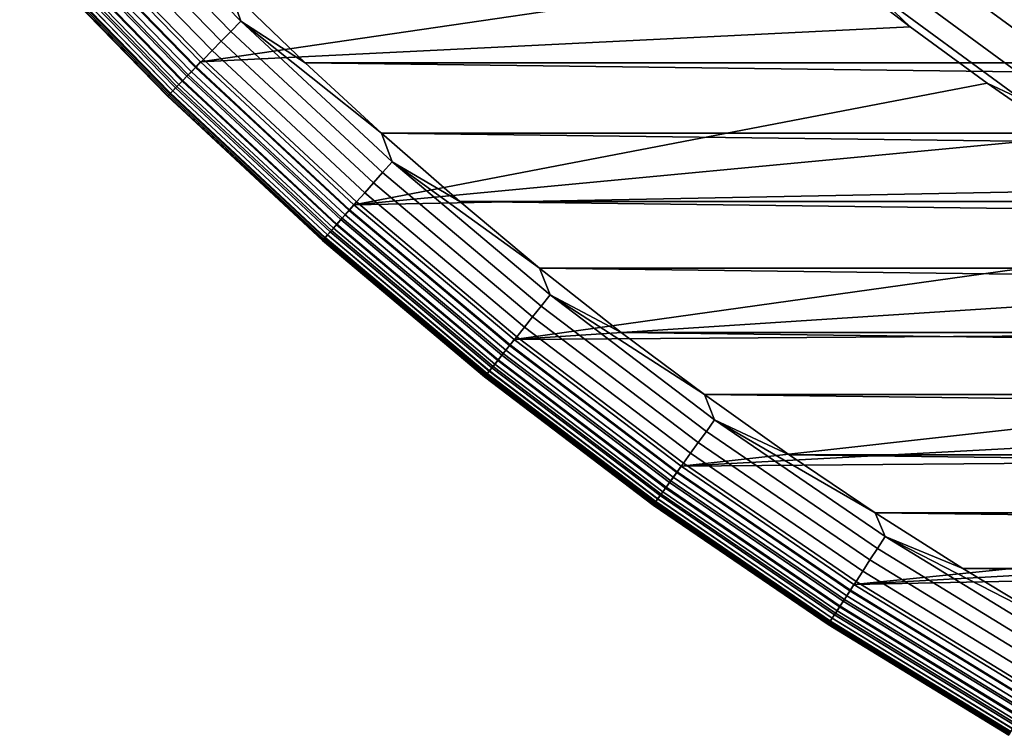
# Model space of a CAD drawing. Header units: metres. Extents: x -28 to 70, y -218 to 28.
# Tile 1 of 256: x -13.03 to -8.91, y -215.36 to -212.37. Entities that reach past the tile are written whole.
import ezdxf

# ---------------------------------------------------------------- set-up
doc = ezdxf.new("R2010")
doc.units = ezdxf.units.M
doc.layers.add('solid_10_261_432_XXX', color=7, linetype='CONTINUOUS')

msp = doc.modelspace()

# ---------------------------------------------------------------- linework, layer by layer
at = {"layer": 'solid_10_261_432_XXX'}
for points in [[(-12.146978, -212.416031, 225.514542), (-12.751918, -211.793884, 225.514542), (-12.708275, -211.75351, 225.503647), (-12.105405, -212.37355, 225.503647)], [(-12.105405, -212.37355, 225.503647), (-12.708275, -211.75351, 225.503647), (-12.148787, -212.246201, 225.5)], [(-12.187328, -212.457275, 225.532532), (-12.794278, -211.833054, 225.532532), (-12.751918, -211.793884, 225.514542), (-12.146978, -212.416031, 225.514542)], [(-12.225865, -212.496674, 225.557358), (-12.834734, -211.870468, 225.557358), (-12.794278, -211.833054, 225.532532), (-12.187328, -212.457275, 225.532532)], [(-12.262027, -212.53363, 225.588638), (-12.872696, -211.905579, 225.588638), (-12.834734, -211.870468, 225.557358), (-12.225865, -212.496674, 225.557358)], [(-12.32515, -212.59816, 225.668716), (-12.938964, -211.966873, 225.668716), (-12.907609, -211.937881, 225.625946), (-12.295283, -212.567627, 225.625946)], [(-12.292845, -212.56514, 235.497986), (-12.905048, -211.935501, 235.497986), (-12.925543, -211.954468, 235.491943), (-12.312367, -212.585083, 235.491943)], [(-12.295283, -212.567627, 225.625946), (-12.907609, -211.937881, 225.625946), (-12.872696, -211.905579, 225.588638), (-12.262027, -212.53363, 225.588638)], [(-12.292845, -212.56514, 235.497986), (-12.273707, -212.544266, 235.5), (-12.884942, -211.915573, 235.5), (-12.905048, -211.935501, 235.497986)], [(-12.273707, -212.544266, 235.5), (-9.619459, -212.153854, 235.5), (-9.929191, -211.902145, 235.5), (-12.884942, -211.915573, 235.5)], [(-8.603522, -212.361023, 294.529877), (-9.218554, -211.909393, 294.529877), (-9.336318, -212.061523, 293.152618), (-8.713428, -212.518921, 293.152618)], [(-12.351191, -212.624771, 225.716309), (-12.966301, -211.992157, 225.716309), (-12.938964, -211.966873, 225.668716), (-12.32515, -212.59816, 225.668716)], [(-12.331087, -212.604218, 235.481964), (-12.945195, -211.972641, 235.481964), (-12.963605, -211.98967, 235.468292), (-12.348624, -212.622147, 235.468292)], [(-12.312367, -212.585083, 235.491943), (-12.925543, -211.954468, 235.491943), (-12.945195, -211.972641, 235.481964), (-12.331087, -212.604218, 235.481964)], [(-12.378746, -212.652939, 235.430984), (-12.995228, -212.018906, 235.430984), (-13.007795, -212.030533, 235.408127), (-12.390718, -212.665176, 235.408127)], [(-12.39033, -212.66478, 225.823212), (-13.00739, -212.030167, 225.823212), (-12.989221, -212.013351, 225.768066), (-12.373023, -212.647095, 225.768066)], [(-12.364619, -212.638504, 235.451187), (-12.980397, -212.005188, 235.451187), (-12.995228, -212.018906, 235.430984), (-12.378746, -212.652939, 235.430984)], [(-12.373023, -212.647095, 225.768066), (-12.989221, -212.013351, 225.768066), (-12.966301, -211.992157, 225.716309), (-12.351191, -212.624771, 225.716309)], [(-12.348624, -212.622147, 235.468292), (-12.963605, -211.98967, 235.468292), (-12.980397, -212.005188, 235.451187), (-12.364619, -212.638504, 235.451187)], [(-13.028484, -212.049667, 225.940384), (-12.410424, -212.685318, 225.940384), (-12.412918, -212.687866, 226), (-13.031102, -212.052094, 226)], [(-12.411504, -212.686417, 235.328369), (-13.029617, -212.05072, 235.328369), (-13.031102, -212.052094, 235.300003), (-12.412918, -212.687866, 235.300003)], [(-12.412918, -212.687866, 235.300003), (-13.031102, -212.052094, 235.300003), (-13.031102, -212.052094, 226), (-12.412918, -212.687866, 226)], [(-12.407265, -212.682083, 235.356277), (-13.025167, -212.0466, 235.356293), (-13.029617, -212.05072, 235.328369), (-12.411504, -212.686417, 235.328369)], [(-12.410424, -212.685318, 225.940384), (-13.028484, -212.049667, 225.940384), (-13.020541, -212.042328, 225.880936), (-12.402858, -212.677582, 225.880936)], [(-12.400289, -212.674957, 235.383057), (-13.017844, -212.039825, 235.383057), (-13.025167, -212.0466, 235.356293), (-12.407265, -212.682083, 235.356277)], [(-12.402858, -212.677582, 225.880936), (-13.020541, -212.042328, 225.880936), (-13.00739, -212.030167, 225.823212), (-12.39033, -212.66478, 225.823212)], [(-12.390718, -212.665176, 235.408127), (-13.007795, -212.030533, 235.408127), (-13.017844, -212.039825, 235.383057), (-12.400289, -212.674957, 235.383057)], [(-8.713428, -212.518921, 293.152618), (-9.336318, -212.061523, 293.152618), (-9.420501, -212.170288, 291.768799), (-8.791994, -212.631805, 291.768799)], [(-12.273707, -212.544266, 235.5), (-9.303324, -212.397507, 235.5), (-9.619459, -212.153854, 235.5)], [(-9.303321, -212.397507, 289), (-9.619447, -212.153854, 289), (-9.619459, -212.153854, 235.5), (-9.303324, -212.397507, 235.5)], [(-9.470968, -212.235489, 290.380646), (-9.619447, -212.153854, 289), (-9.303321, -212.397507, 289)], [(-8.791994, -212.631805, 291.768799), (-9.420501, -212.170288, 291.768799), (-9.470968, -212.235489, 290.380646), (-8.839095, -212.699478, 290.380646)], [(11.83627, -212.548508, 225.5), (-11.836272, -212.548508, 225.5), (-12.148787, -212.246201, 225.5)], [(-12.105405, -212.37355, 225.503647), (-12.148787, -212.246201, 225.5), (-11.836272, -212.548508, 225.5)], [(12.148786, -212.246201, 225.5), (11.83627, -212.548508, 225.5), (-12.148787, -212.246201, 225.5)], [(-8.839095, -212.699478, 290.380646), (-9.470968, -212.235489, 290.380646), (-9.303321, -212.397507, 289), (-8.981027, -212.632935, 289)], [(-11.511721, -213.007202, 225.514542), (-12.146978, -212.416031, 225.514542), (-12.105405, -212.37355, 225.503647), (-11.472322, -212.962692, 225.503647)], [(-12.105405, -212.37355, 225.503647), (-11.836272, -212.548508, 225.5), (-11.516255, -212.842834, 225.5)], [(-11.472322, -212.962692, 225.503647), (-12.105405, -212.37355, 225.503647), (-11.516255, -212.842834, 225.5)], [(-11.631835, -213.141647, 235.5), (-8.981021, -212.63295, 235.5), (-9.303324, -212.397507, 235.5), (-12.273707, -212.544266, 235.5)], [(-11.54996, -213.050415, 225.532532), (-12.187328, -212.457275, 225.532532), (-12.146978, -212.416031, 225.514542), (-11.511721, -213.007202, 225.514542)], [(-8.981027, -212.632935, 289), (-9.303321, -212.397507, 289), (-9.303324, -212.397507, 235.5), (-8.981021, -212.63295, 235.5)], [(-11.586482, -213.091675, 225.557358), (-12.225865, -212.496674, 225.557358), (-12.187328, -212.457275, 225.532532), (-11.54996, -213.050415, 225.532532)], [(-11.620751, -213.130402, 225.588638), (-12.262027, -212.53363, 225.588638), (-12.225865, -212.496674, 225.557358), (-11.586482, -213.091675, 225.557358)], [(-11.652269, -213.166016, 225.625946), (-12.295283, -212.567627, 225.625946), (-12.262027, -212.53363, 225.588638), (-11.620751, -213.130402, 225.588638)], [(-11.649961, -213.163406, 235.497986), (-11.631835, -213.141647, 235.5), (-12.273707, -212.544266, 235.5), (-12.292845, -212.56514, 235.497986)], [(11.516256, -212.842834, 225.5), (-11.516255, -212.842834, 225.5), (-11.836272, -212.548508, 225.5)], [(11.83627, -212.548508, 225.5), (11.516256, -212.842834, 225.5), (-11.836272, -212.548508, 225.5)], [(-11.705253, -213.225876, 225.716309), (-12.351191, -212.624771, 225.716309), (-12.32515, -212.59816, 225.668716), (-11.680574, -213.197998, 225.668716)], [(-11.668462, -213.184311, 235.491943), (-12.312367, -212.585083, 235.491943), (-12.331087, -212.604218, 235.481964), (-11.686203, -213.204346, 235.481964)], [(-11.680574, -213.197998, 225.668716), (-12.32515, -212.59816, 225.668716), (-12.295283, -212.567627, 225.625946), (-11.652269, -213.166016, 225.625946)], [(-11.649961, -213.163406, 235.497986), (-12.292845, -212.56514, 235.497986), (-12.312367, -212.585083, 235.491943), (-11.668462, -213.184311, 235.491943)], [(-11.71798, -213.240265, 235.451187), (-12.364619, -212.638504, 235.451187), (-12.378746, -212.652939, 235.430984), (-11.731368, -213.255386, 235.430984)], [(-11.725944, -213.249252, 225.768066), (-12.373023, -212.647095, 225.768066), (-12.351191, -212.624771, 225.716309), (-11.705253, -213.225876, 225.716309)], [(-11.702822, -213.223129, 235.468292), (-12.348624, -212.622147, 235.468292), (-12.364619, -212.638504, 235.451187), (-11.71798, -213.240265, 235.451187)], [(-11.686203, -213.204346, 235.481964), (-12.331087, -212.604218, 235.481964), (-12.348624, -212.622147, 235.468292), (-11.702822, -213.223129, 235.468292)], [(-11.631835, -213.141647, 235.5), (-8.652788, -212.859985, 235.5), (-8.981021, -212.63295, 235.5)], [(-8.652778, -212.860001, 289), (-8.981027, -212.632935, 289), (-8.981021, -212.63295, 235.5), (-8.652788, -212.859985, 235.5)], [(-8.839095, -212.699478, 290.380646), (-8.981027, -212.632935, 289), (-8.652778, -212.860001, 289)], [(-11.758395, -213.285919, 235.356277), (-12.407265, -212.682083, 235.356277), (-12.411504, -212.686417, 235.328369), (-11.762412, -213.290466, 235.328369)], [(-11.761389, -213.289307, 225.940384), (-12.410424, -212.685318, 225.940384), (-12.402858, -212.677582, 225.880936), (-11.754218, -213.281204, 225.880936)], [(-11.751784, -213.278458, 235.383041), (-12.400289, -212.674957, 235.383057), (-12.407265, -212.682083, 235.356277), (-11.758395, -213.285919, 235.356277)], [(-11.754218, -213.281204, 225.880936), (-12.402858, -212.677582, 225.880936), (-12.39033, -212.66478, 225.823212), (-11.742346, -213.267792, 225.823212)], [(-11.742714, -213.268204, 235.408127), (-12.390718, -212.665176, 235.408127), (-12.400289, -212.674957, 235.383057), (-11.751784, -213.278458, 235.383041)], [(-11.731368, -213.255386, 235.430984), (-12.378746, -212.652939, 235.430984), (-12.390718, -212.665176, 235.408127), (-11.742714, -213.268204, 235.408127)], [(-11.742346, -213.267792, 225.823212), (-12.39033, -212.66478, 225.823212), (-12.373023, -212.647095, 225.768066), (-11.725944, -213.249252, 225.768066)], [(-12.410424, -212.685318, 225.940384), (-11.761389, -213.289307, 225.940384), (-11.763752, -213.291977, 226), (-12.412918, -212.687866, 226)], [(-11.762412, -213.290466, 235.328369), (-12.411504, -212.686417, 235.328369), (-12.412918, -212.687866, 235.300003), (-11.763752, -213.291977, 235.300003)], [(-11.763752, -213.291977, 235.300003), (-12.412918, -212.687866, 235.300003), (-12.412918, -212.687866, 226), (-11.763752, -213.291977, 226)], [(11.188902, -213.129013, 225.5), (-11.1889, -213.129013, 225.5), (-11.516255, -212.842834, 225.5)], [(-11.472322, -212.962692, 225.503647), (-11.516255, -212.842834, 225.5), (-11.1889, -213.129013, 225.5)], [(11.516256, -212.842834, 225.5), (11.188902, -213.129013, 225.5), (-11.516255, -212.842834, 225.5)], [(-11.631835, -213.141647, 235.5), (-8.318797, -213.078522, 235.5), (-8.652788, -212.859985, 235.5)], [(-10.847731, -213.565903, 225.514542), (-11.511721, -213.007202, 225.514542), (-11.472322, -212.962692, 225.503647), (-10.810604, -213.51947, 225.503647)], [(-11.472322, -212.962692, 225.503647), (-11.1889, -213.129013, 225.5), (-10.854433, -213.40686, 225.5)], [(-10.810604, -213.51947, 225.503647), (-11.472322, -212.962692, 225.503647), (-10.854433, -213.40686, 225.5)], [(-10.883764, -213.610962, 225.532532), (-11.54996, -213.050415, 225.532532), (-11.511721, -213.007202, 225.514542), (-10.847731, -213.565903, 225.514542)], [(-10.91818, -213.654007, 225.557358), (-11.586482, -213.091675, 225.557358), (-11.54996, -213.050415, 225.532532), (-10.883764, -213.610962, 225.532532)], [(-10.960958, -213.706192, 235.5), (-7.97928, -213.288376, 235.5), (-8.318797, -213.078522, 235.5), (-11.631835, -213.141647, 235.5)], [(-10.950473, -213.694397, 225.588638), (-11.620751, -213.130402, 225.588638), (-11.586482, -213.091675, 225.557358), (-10.91818, -213.654007, 225.557358)], [(-10.980173, -213.731537, 225.625946), (-11.652269, -213.166016, 225.625946), (-11.620751, -213.130402, 225.588638), (-10.950473, -213.694397, 225.588638)], [(10.854436, -213.406845, 225.5), (-10.854433, -213.40686, 225.5), (-11.1889, -213.129013, 225.5)], [(11.188902, -213.129013, 225.5), (10.854436, -213.406845, 225.5), (-11.1889, -213.129013, 225.5)], [(-11.006845, -213.764893, 225.668716), (-11.680574, -213.197998, 225.668716), (-11.652269, -213.166016, 225.625946), (-10.980173, -213.731537, 225.625946)], [(-10.977998, -213.728821, 235.497986), (-11.649961, -213.163406, 235.497986), (-11.668462, -213.184311, 235.491943), (-10.995432, -213.75061, 235.491928)], [(-10.977998, -213.728821, 235.497986), (-10.960958, -213.706192, 235.5), (-11.631835, -213.141647, 235.5), (-11.649961, -213.163406, 235.497986)], [(-11.0301, -213.793976, 225.716309), (-11.705253, -213.225876, 225.716309), (-11.680574, -213.197998, 225.668716), (-11.006845, -213.764893, 225.668716)], [(-11.01215, -213.77153, 235.481964), (-11.686203, -213.204346, 235.481964), (-11.702822, -213.223129, 235.468292), (-11.02781, -213.791107, 235.468292)], [(-10.995432, -213.75061, 235.491928), (-11.668462, -213.184311, 235.491943), (-11.686203, -213.204346, 235.481964), (-11.01215, -213.77153, 235.481964)], [(-11.05471, -213.824753, 235.430984), (-11.731368, -213.255386, 235.430984), (-11.742714, -213.268204, 235.408127), (-11.065401, -213.83812, 235.408112)], [(-11.065053, -213.837677, 225.823212), (-11.742346, -213.267792, 225.823212), (-11.725944, -213.249252, 225.768066), (-11.049598, -213.818359, 225.768066)], [(-11.042094, -213.808975, 235.451172), (-11.71798, -213.240265, 235.451187), (-11.731368, -213.255386, 235.430984), (-11.05471, -213.824753, 235.430984)], [(-11.049598, -213.818359, 225.768066), (-11.725944, -213.249252, 225.768066), (-11.705253, -213.225876, 225.716309), (-11.0301, -213.793976, 225.716309)], [(-11.02781, -213.791107, 235.468292), (-11.702822, -213.223129, 235.468292), (-11.71798, -213.240265, 235.451187), (-11.042094, -213.808975, 235.451172)], [(-11.761389, -213.289307, 225.940384), (-11.082998, -213.860123, 225.940384), (-11.085225, -213.862915, 226), (-11.763752, -213.291977, 226)], [(-11.083962, -213.861328, 235.328369), (-11.762412, -213.290466, 235.328369), (-11.763752, -213.291977, 235.300003), (-11.085225, -213.862915, 235.300003)], [(-11.085225, -213.862915, 235.300003), (-11.763752, -213.291977, 235.300003), (-11.763752, -213.291977, 226), (-11.085225, -213.862915, 226)], [(-11.080177, -213.856598, 235.356277), (-11.758395, -213.285919, 235.356277), (-11.762412, -213.290466, 235.328369), (-11.083962, -213.861328, 235.328369)], [(-11.082998, -213.860123, 225.940384), (-11.761389, -213.289307, 225.940384), (-11.754218, -213.281204, 225.880936), (-11.076241, -213.851669, 225.880936)], [(-11.073948, -213.848801, 235.383041), (-11.751784, -213.278458, 235.383041), (-11.758395, -213.285919, 235.356277), (-11.080177, -213.856598, 235.356277)], [(-11.076241, -213.851669, 225.880936), (-11.754218, -213.281204, 225.880936), (-11.742346, -213.267792, 225.823212), (-11.065053, -213.837677, 225.823212)], [(-11.065401, -213.83812, 235.408112), (-11.742714, -213.268204, 235.408127), (-11.751784, -213.278458, 235.383041), (-11.073948, -213.848801, 235.383041)], [(-10.960958, -213.706192, 235.5), (-7.634503, -213.48941, 235.5), (-7.97928, -213.288376, 235.5)], [(10.854436, -213.406845, 225.5), (10.513099, -213.676163, 225.5), (-10.854433, -213.40686, 225.5)], [(10.513099, -213.676163, 225.5), (-10.513096, -213.676163, 225.5), (-10.854433, -213.40686, 225.5)], [(-10.810604, -213.51947, 225.503647), (-10.854433, -213.40686, 225.5), (-10.513096, -213.676163, 225.5)], [(-10.960958, -213.706192, 235.5), (-7.284649, -213.681519, 235.5), (-7.634503, -213.48941, 235.5)], [(-10.156666, -214.090744, 225.514542), (-10.847731, -213.565903, 225.514542), (-10.810604, -213.51947, 225.503647), (-10.121904, -214.042526, 225.503647)], [(-10.810604, -213.51947, 225.503647), (-10.513096, -213.676163, 225.5), (-10.165059, -213.936783, 225.5)], [(-10.121904, -214.042526, 225.503647), (-10.810604, -213.51947, 225.503647), (-10.165059, -213.936783, 225.5)], [(-10.190404, -214.137558, 225.532532), (-10.883764, -213.610962, 225.532532), (-10.847731, -213.565903, 225.514542), (-10.156666, -214.090744, 225.514542)], [(-10.222627, -214.182266, 225.557358), (-10.91818, -213.654007, 225.557358), (-10.883764, -213.610962, 225.532532), (-10.190404, -214.137558, 225.532532)], [(-10.252863, -214.224213, 225.588638), (-10.950473, -213.694397, 225.588638), (-10.91818, -213.654007, 225.557358), (-10.222627, -214.182266, 225.557358)], [(-10.28067, -214.262787, 225.625946), (-10.980173, -213.731537, 225.625946), (-10.950473, -213.694397, 225.588638), (-10.252863, -214.224213, 225.588638)], [(-10.278636, -214.259964, 235.497986), (-10.262686, -214.236557, 235.5), (-10.960958, -213.706192, 235.5), (-10.977998, -213.728821, 235.497986)], [(-10.262686, -214.236557, 235.5), (-6.929944, -213.864548, 235.5), (-7.284649, -213.681519, 235.5), (-10.960958, -213.706192, 235.5)], [(10.165059, -213.936783, 225.5), (-10.165059, -213.936783, 225.5), (-10.513096, -213.676163, 225.5)], [(10.513099, -213.676163, 225.5), (10.165059, -213.936783, 225.5), (-10.513096, -213.676163, 225.5)], [(-10.294959, -214.282608, 235.491928), (-10.995432, -213.75061, 235.491928), (-11.01215, -213.77153, 235.481964), (-10.310612, -214.304321, 235.481964)], [(-10.305644, -214.297424, 225.668716), (-11.006845, -213.764893, 225.668716), (-10.980173, -213.731537, 225.625946), (-10.28067, -214.262787, 225.625946)], [(-10.278636, -214.259964, 235.497986), (-10.977998, -213.728821, 235.497986), (-10.995432, -213.75061, 235.491928), (-10.294959, -214.282608, 235.491928)], [(-10.345673, -214.352966, 225.768066), (-11.049598, -213.818359, 225.768066), (-11.0301, -213.793976, 225.716309), (-10.327417, -214.327637, 225.716309)], [(-10.325274, -214.324661, 235.468292), (-11.02781, -213.791107, 235.468292), (-11.042094, -213.808975, 235.451172), (-10.338649, -214.343216, 235.451172)], [(-10.327417, -214.327637, 225.716309), (-11.0301, -213.793976, 225.716309), (-11.006845, -213.764893, 225.668716), (-10.305644, -214.297424, 225.668716)], [(-10.310612, -214.304321, 235.481964), (-11.01215, -213.77153, 235.481964), (-11.02781, -213.791107, 235.468292), (-10.325274, -214.324661, 235.468292)], [(-10.370619, -214.387573, 225.880936), (-11.076241, -213.851669, 225.880936), (-11.065053, -213.837677, 225.823212), (-10.360144, -214.373047, 225.823212)], [(-10.36047, -214.373489, 235.408112), (-11.065401, -213.83812, 235.408112), (-11.073948, -213.848801, 235.383041), (-10.368472, -214.384598, 235.383041)], [(-10.35046, -214.359604, 235.430984), (-11.05471, -213.824753, 235.430984), (-11.065401, -213.83812, 235.408112), (-10.36047, -214.373489, 235.408112)], [(-10.360144, -214.373047, 225.823212), (-11.065053, -213.837677, 225.823212), (-11.049598, -213.818359, 225.768066), (-10.345673, -214.352966, 225.768066)], [(-10.338649, -214.343216, 235.451172), (-11.042094, -213.808975, 235.451172), (-11.05471, -213.824753, 235.430984), (-10.35046, -214.359604, 235.430984)], [(-11.082998, -213.860123, 225.940384), (-10.376945, -214.396347, 225.940384), (-10.37903, -214.399246, 226), (-11.085225, -213.862915, 226)], [(-10.377849, -214.397598, 235.328369), (-11.083962, -213.861328, 235.328369), (-11.085225, -213.862915, 235.300003), (-10.37903, -214.399246, 235.300003)], [(-10.37903, -214.399246, 235.300003), (-11.085225, -213.862915, 235.300003), (-11.085225, -213.862915, 226), (-10.37903, -214.399246, 226)], [(-10.374305, -214.392685, 235.356277), (-11.080177, -213.856598, 235.356277), (-11.083962, -213.861328, 235.328369), (-10.377849, -214.397598, 235.328369)], [(-10.376945, -214.396347, 225.940384), (-11.082998, -213.860123, 225.940384), (-11.076241, -213.851669, 225.880936), (-10.370619, -214.387573, 225.880936)], [(-10.368472, -214.384598, 235.383041), (-11.073948, -213.848801, 235.383041), (-11.080177, -213.856598, 235.356277), (-10.374305, -214.392685, 235.356277)], [(-10.262686, -214.236557, 235.5), (-6.570679, -214.038376, 235.5), (-6.929944, -213.864548, 235.5)], [(9.810551, -214.188568, 225.5), (-9.810553, -214.188568, 225.5), (-10.165059, -213.936783, 225.5)], [(-10.121904, -214.042526, 225.503647), (-10.165059, -213.936783, 225.5), (-9.810553, -214.188568, 225.5)], [(10.165059, -213.936783, 225.5), (9.810551, -214.188568, 225.5), (-10.165059, -213.936783, 225.5)], [(-10.262686, -214.236557, 235.5), (-6.207047, -214.202911, 235.5), (-6.570679, -214.038376, 235.5)], [(-9.44025, -214.580429, 225.514542), (-10.156666, -214.090744, 225.514542), (-10.121904, -214.042526, 225.503647), (-9.407941, -214.530518, 225.503647)], [(-10.121904, -214.042526, 225.503647), (-9.810553, -214.188568, 225.5), (-9.449844, -214.43132, 225.5)], [(-9.407941, -214.530518, 225.503647), (-10.121904, -214.042526, 225.503647), (-9.449844, -214.43132, 225.5)], [(-9.471609, -214.62886, 225.532532), (-10.190404, -214.137558, 225.532532), (-10.156666, -214.090744, 225.514542), (-9.44025, -214.580429, 225.514542)], [(-9.501559, -214.67511, 225.557358), (-10.222627, -214.182266, 225.557358), (-10.190404, -214.137558, 225.532532), (-9.471609, -214.62886, 225.532532)], [(-9.538808, -214.731384, 235.5), (-5.839272, -214.358032, 235.5), (-6.207047, -214.202911, 235.5), (-10.262686, -214.236557, 235.5)], [(-9.529663, -214.718521, 225.588638), (-10.252863, -214.224213, 225.588638), (-10.222627, -214.182266, 225.557358), (-9.501559, -214.67511, 225.557358)], [(9.449841, -214.43132, 225.5), (-9.449844, -214.43132, 225.5), (-9.810553, -214.188568, 225.5)], [(9.810551, -214.188568, 225.5), (9.449841, -214.43132, 225.5), (-9.810553, -214.188568, 225.5)], [(-9.555509, -214.758438, 225.625946), (-10.28067, -214.262787, 225.625946), (-10.252863, -214.224213, 225.588638), (-9.529663, -214.718521, 225.588638)], [(-9.553619, -214.755524, 235.497986), (-9.538808, -214.731384, 235.5), (-10.262686, -214.236557, 235.5), (-10.278636, -214.259964, 235.497986)], [(-9.56879, -214.778946, 235.491928), (-10.294959, -214.282608, 235.491928), (-10.310612, -214.304321, 235.481964), (-9.58334, -214.801422, 235.481964)], [(-9.57872, -214.794281, 225.668716), (-10.305644, -214.297424, 225.668716), (-10.28067, -214.262787, 225.625946), (-9.555509, -214.758438, 225.625946)], [(-9.553619, -214.755524, 235.497986), (-10.278636, -214.259964, 235.497986), (-10.294959, -214.282608, 235.491928), (-9.56879, -214.778946, 235.491928)], [(-9.615926, -214.851746, 225.768066), (-10.345673, -214.352966, 225.768066), (-10.327417, -214.327637, 225.716309), (-9.598958, -214.825546, 225.716309)], [(-9.596968, -214.822464, 235.468292), (-10.325274, -214.324661, 235.468292), (-10.338649, -214.343216, 235.451172), (-9.609398, -214.841675, 235.451172)], [(-9.598958, -214.825546, 225.716309), (-10.327417, -214.327637, 225.716309), (-10.305644, -214.297424, 225.668716), (-9.57872, -214.794281, 225.668716)], [(-9.58334, -214.801422, 235.481964), (-10.310612, -214.304321, 235.481964), (-10.325274, -214.324661, 235.468292), (-9.596968, -214.822464, 235.468292)], [(-9.639112, -214.887558, 225.880936), (-10.370619, -214.387573, 225.880936), (-10.360144, -214.373047, 225.823212), (-9.629376, -214.872528, 225.823212)], [(-9.62968, -214.873001, 235.408112), (-10.36047, -214.373489, 235.408112), (-10.368472, -214.384598, 235.383041), (-9.637118, -214.884476, 235.383041)], [(-9.620377, -214.858627, 235.430984), (-10.35046, -214.359604, 235.430984), (-10.36047, -214.373489, 235.408112), (-9.62968, -214.873001, 235.408112)], [(-9.629376, -214.872528, 225.823212), (-10.360144, -214.373047, 225.823212), (-10.345673, -214.352966, 225.768066), (-9.615926, -214.851746, 225.768066)], [(-9.609398, -214.841675, 235.451172), (-10.338649, -214.343216, 235.451172), (-10.35046, -214.359604, 235.430984), (-9.620377, -214.858627, 235.430984)], [(-9.538808, -214.731384, 235.5), (-5.46766, -214.503616, 235.5), (-5.839272, -214.358032, 235.5)], [(-10.376945, -214.396347, 225.940384), (-9.644993, -214.896652, 225.940384), (-9.646931, -214.899643, 226), (-10.37903, -214.399246, 226)], [(-9.645832, -214.897949, 235.328369), (-10.377849, -214.397598, 235.328369), (-10.37903, -214.399246, 235.300003), (-9.646931, -214.899643, 235.300003)], [(-9.646931, -214.899643, 235.300003), (-10.37903, -214.399246, 235.300003), (-10.37903, -214.399246, 226), (-9.646931, -214.899643, 226)], [(-9.642539, -214.892853, 235.356277), (-10.374305, -214.392685, 235.356277), (-10.377849, -214.397598, 235.328369), (-9.645832, -214.897949, 235.328369)], [(-9.644993, -214.896652, 225.940384), (-10.376945, -214.396347, 225.940384), (-10.370619, -214.387573, 225.880936), (-9.639112, -214.887558, 225.880936)], [(-9.637118, -214.884476, 235.383041), (-10.368472, -214.384598, 235.383041), (-10.374305, -214.392685, 235.356277), (-9.642539, -214.892853, 235.356277)], [(9.083116, -214.664902, 225.5), (-9.083117, -214.664902, 225.5), (-9.449844, -214.43132, 225.5)], [(-9.407941, -214.530518, 225.503647), (-9.449844, -214.43132, 225.5), (-9.083117, -214.664902, 225.5)], [(9.449841, -214.43132, 225.5), (9.083116, -214.664902, 225.5), (-9.449844, -214.43132, 225.5)], [(-9.538808, -214.731384, 235.5), (-5.09242, -214.639572, 235.5), (-5.46766, -214.503616, 235.5)], [(-8.700274, -215.033707, 225.514542), (-9.44025, -214.580429, 225.514542), (-9.407941, -214.530518, 225.503647), (-8.670497, -214.982254, 225.503647)], [(-9.407941, -214.530518, 225.503647), (-9.083117, -214.664902, 225.5), (-8.710599, -214.889191, 225.5)], [(-8.670497, -214.982254, 225.503647), (-9.407941, -214.530518, 225.503647), (-8.710599, -214.889191, 225.5)], [(-8.729175, -215.083649, 225.532532), (-9.471609, -214.62886, 225.532532), (-9.44025, -214.580429, 225.514542), (-8.700274, -215.033707, 225.514542)], [(-8.791136, -215.189423, 235.5), (-4.713769, -214.765854, 235.5), (-5.09242, -214.639572, 235.5), (-9.538808, -214.731384, 235.5)], [(-8.756777, -215.131332, 225.557358), (-9.501559, -214.67511, 225.557358), (-9.471609, -214.62886, 225.532532), (-8.729175, -215.083649, 225.532532)], [(-8.782678, -215.176102, 225.588638), (-9.529663, -214.718521, 225.588638), (-9.501559, -214.67511, 225.557358), (-8.756777, -215.131332, 225.557358)], [(8.7106, -214.889191, 225.5), (-8.710599, -214.889191, 225.5), (-9.083117, -214.664902, 225.5)], [(9.083116, -214.664902, 225.5), (8.7106, -214.889191, 225.5), (-9.083117, -214.664902, 225.5)], [(-8.806498, -215.217255, 225.625946), (-9.555509, -214.758438, 225.625946), (-9.529663, -214.718521, 225.588638), (-8.782678, -215.176102, 225.588638)], [(-8.804757, -215.214249, 235.497986), (-8.791136, -215.189423, 235.5), (-9.538808, -214.731384, 235.5), (-9.553619, -214.755524, 235.497986)], [(-8.81874, -215.238403, 235.491928), (-9.56879, -214.778946, 235.491928), (-9.58334, -214.801422, 235.481964), (-8.832148, -215.261581, 235.481964)], [(-8.827889, -215.254227, 225.668716), (-9.57872, -214.794281, 225.668716), (-9.555509, -214.758438, 225.625946), (-8.806498, -215.217255, 225.625946)], [(-8.804757, -215.214249, 235.497986), (-9.553619, -214.755524, 235.497986), (-9.56879, -214.778946, 235.491928), (-8.81874, -215.238403, 235.491928)], [(-8.862179, -215.313477, 225.768066), (-9.615926, -214.851746, 225.768066), (-9.598958, -214.825546, 225.716309), (-8.84654, -215.286453, 225.716309)], [(-8.844707, -215.283279, 235.468292), (-9.596968, -214.822464, 235.468292), (-9.609398, -214.841675, 235.451172), (-8.856164, -215.30307, 235.451172)], [(-8.84654, -215.286453, 225.716309), (-9.598958, -214.825546, 225.716309), (-9.57872, -214.794281, 225.668716), (-8.827889, -215.254227, 225.668716)], [(-8.832148, -215.261581, 235.481964), (-9.58334, -214.801422, 235.481964), (-9.596968, -214.822464, 235.468292), (-8.844707, -215.283279, 235.468292)], [(-8.866282, -215.320557, 235.430984), (-9.620377, -214.858627, 235.430984), (-9.62968, -214.873001, 235.408112), (-8.874856, -215.335373, 235.408112)], [(-8.874575, -215.334885, 225.823212), (-9.629376, -214.872528, 225.823212), (-9.615926, -214.851746, 225.768066), (-8.862179, -215.313477, 225.768066)], [(-8.856164, -215.30307, 235.451172), (-9.609398, -214.841675, 235.451172), (-9.620377, -214.858627, 235.430984), (-8.866282, -215.320557, 235.430984)], [(-9.644993, -214.896652, 225.940384), (-8.888968, -215.359756, 225.940384), (-8.890754, -215.362839, 226), (-9.646931, -214.899643, 226)], [(-8.889741, -215.361099, 235.328354), (-9.645832, -214.897949, 235.328369), (-9.646931, -214.899643, 235.300003), (-8.890753, -215.362839, 235.300003)], [(-8.890753, -215.362839, 235.300003), (-9.646931, -214.899643, 235.300003), (-9.646931, -214.899643, 226), (-8.890754, -215.362839, 226)], [(-8.886706, -215.35585, 235.356277), (-9.642539, -214.892853, 235.356277), (-9.645832, -214.897949, 235.328369), (-8.889741, -215.361099, 235.328354)], [(-8.888968, -215.359756, 225.940384), (-9.644993, -214.896652, 225.940384), (-9.639112, -214.887558, 225.880936), (-8.883548, -215.350388, 225.880936)], [(-8.88171, -215.347214, 235.383041), (-9.637118, -214.884476, 235.383041), (-9.642539, -214.892853, 235.356277), (-8.886706, -215.35585, 235.356277)], [(-8.883548, -215.350388, 225.880936), (-9.639112, -214.887558, 225.880936), (-9.629376, -214.872528, 225.823212), (-8.874575, -215.334885, 225.823212)], [(-8.874856, -215.335373, 235.408112), (-9.62968, -214.873001, 235.408112), (-9.637118, -214.884476, 235.383041), (-8.88171, -215.347214, 235.383041)]]:
    msp.add_3dface(points, dxfattribs=at)

doc.saveas('drawing.dxf')
